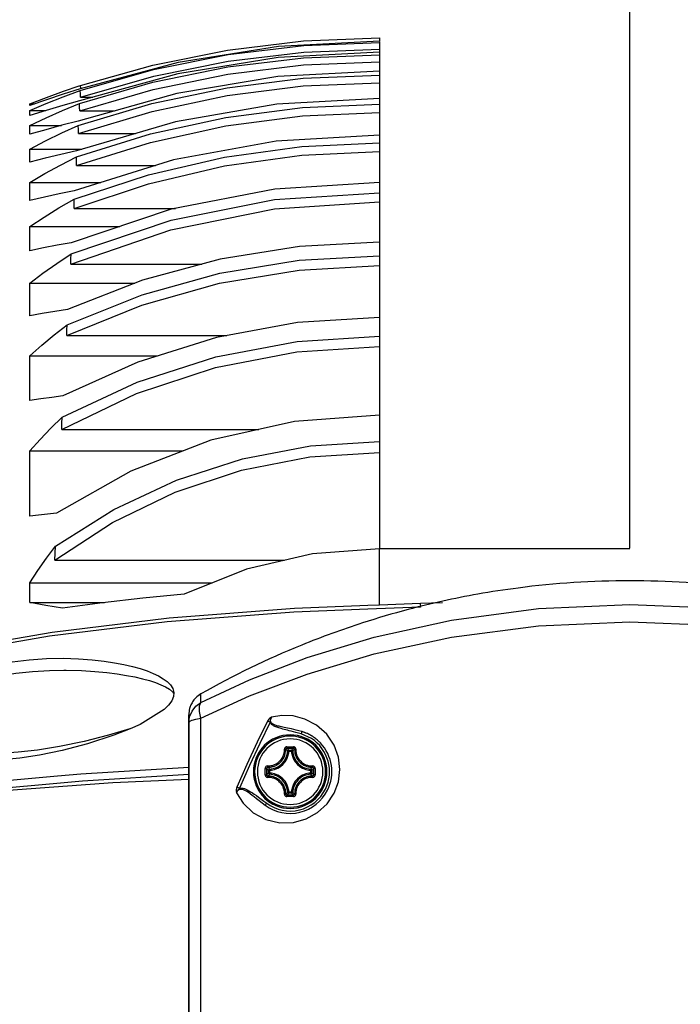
# Model space of a CAD drawing. Extents: x 0 to 297, y 0 to 210.
# Tile 38 of 41: x 222 to 238, y 148 to 173. Entities that reach past the tile are written whole.
import ezdxf

# ---------------------------------------------------------------- set-up
doc = ezdxf.new("R2010")
doc.units = 0
doc.header["$LTSCALE"] = 16.335
doc.header["$MEASUREMENT"] = 0
doc.header["$PDMODE"] = 3
doc.header["$PDSIZE"] = 0.3125
doc.layers.get('0').update_dxf_attribs({"linetype": 'CONTINUOUS'})
doc.layers.get('Defpoints').update_dxf_attribs({"linetype": 'CONTINUOUS'})
doc.styles.get("Standard").update_dxf_attribs({"font": 'txt', "width": 0.7})
doc.dimstyles.get("Standard").update_dxf_attribs({"dimtxt": 0.18, "dimasz": 0.18, "dimexe": 0.18, "dimexo": 0.0625, "dimgap": 0.09, "dimtad": 0, "dimtih": 1, "dimtoh": 1, "dimdec": 4, "dimzin": 0, "dimdsep": 46, "dimtxsty": 'STANDARD', "dimcen": 0.09, "dimadec": 0, "dimazin": 0, "dimtfac": 1, "dimtdec": 4, "dimtofl": 0, "dimtmove": 0, "dimatfit": 3, "dimfxl": 1, "dimtolj": 1, "dimtzin": 0, "dimarcsym": 0})

# ---------------------------------------------------------------- blocks, each defined once
blk = doc.blocks.new('_FILLED')
at = {"color": 0, "linetype": 'ByBlock'}
blk.add_solid([(0, 0), (-1, 0.1429), (-1, -0.1429)], dxfattribs=at)
blk = doc.blocks.new('*D12')
at = {"color": 0, "lineweight": -2}
for p, q in [((237.176, 159.97), (237.176, 181.158)), ((266.219, 159.97), (266.219, 181.158)), ((240.676, 175.812), (247.933, 175.812)), ((262.719, 175.812), (255.463, 175.812))]:
    blk.add_line(p, q, dxfattribs=at)
at = {"layer": 'Defpoints', "color": 0}
for p in [(266.219, 175.812), (237.176, 158.114), (266.219, 158.114)]:
    blk.add_point(p, dxfattribs=at)
at = {"color": 0, "lineweight": -2, "xscale": 3.5, "yscale": 3.5, "zscale": 3.5, "rotation": 180}
blk.add_blockref('_FILLED', (237.176, 175.812), dxfattribs=at)
at = {"color": 0, "lineweight": -2, "xscale": 3.5, "yscale": 3.5, "zscale": 3.5}
blk.add_blockref('_FILLED', (266.219, 175.812), dxfattribs=at)
at = {"color": 0, "insert": (251.698, 175.812), "char_height": 3.5, "attachment_point": 5}
blk.add_mtext('\\A1;96.8', dxfattribs=at)

msp = doc.modelspace()

# ---------------------------------------------------------------- linework, layer by layer
at = {"color": 7, "linetype": 'Continuous'}
for p, q in [((230.87716, 172.79598), (230.87716, 172.71587)), ((230.87716, 172.70027), (230.87716, 172.68327)), ((230.87716, 172.68327), (230.87716, 172.51881)), ((230.87716, 172.51871), (230.87716, 172.44131)), ((230.87716, 172.44132), (230.87716, 172.40868)), ((230.87716, 172.40868), (230.87716, 172.37465)), ((230.87716, 172.37465), (230.87716, 172.19666)), ((230.87716, 172.19659), (230.87716, 171.96569)), ((230.87716, 171.9657), (230.87716, 171.91451)), ((230.87716, 171.91451), (230.87716, 171.86182)), ((230.87716, 171.86182), (230.87716, 171.67033)), ((223.31665, 171.58953), (223.35082, 171.60114)), ((223.35803, 171.52349), (223.35082, 171.60114)), ((230.87716, 171.67027), (230.87716, 171.27658)), ((222.07515, 171.13772), (222.19633, 171.13772)), ((223.35523, 171.31064), (223.65997, 171.31064)), ((230.87716, 171.27658), (230.87716, 171.20424)), ((230.87716, 171.20424), (230.87716, 171.13022)), ((230.87716, 171.13022), (230.87716, 170.92524)), ((222.07515, 170.97321), (222.48215, 170.97321)), ((223.3346, 170.96396), (224.2108, 170.96396)), ((230.87716, 170.92517), (230.87716, 170.35381)), ((222.07515, 170.59765), (222.87206, 170.59765)), ((223.30093, 170.39581), (224.73856, 170.39581)), ((230.87716, 170.35382), (230.87716, 170.25612)), ((230.87716, 170.25612), (230.87716, 170.15673)), ((230.87716, 170.15673), (230.87716, 169.93824)), ((222.07515, 170.00066), (223.25064, 170.00066)), ((223.25064, 170.00066), (223.38865, 170.00066)), ((230.87716, 169.93818), (230.87716, 169.16603)), ((223.25337, 169.58764), (225.23738, 169.58764)), ((222.07515, 169.16371), (223.86682, 169.16371)), ((230.87716, 169.16603), (230.87716, 169.03669)), ((230.87716, 169.03669), (230.87716, 168.90535)), ((230.87716, 168.90535), (230.87716, 168.67335)), ((230.87716, 168.67327), (230.87716, 167.66362)), ((223.1905, 168.50927), (225.74454, 168.50927)), ((222.07515, 168.0566), (224.34139, 168.0566)), ((230.87716, 167.66362), (230.86819, 167.66314)), ((230.87716, 167.66362), (230.87716, 167.49393)), ((230.87716, 167.49393), (230.87716, 167.31849)), ((230.87716, 167.31849), (230.87716, 167.07292)), ((223.11006, 167.11184), (226.4048, 167.11184)), ((230.87716, 167.07287), (230.87716, 165.76384)), ((222.07515, 166.63048), (224.71646, 166.63048)), ((230.87716, 165.76385), (230.87716, 165.53515)), ((230.87716, 165.53515), (230.87716, 165.29721)), ((223.00823, 165.31231), (227.03155, 165.31231)), ((230.87716, 165.29721), (230.87716, 165.03818)), ((230.87716, 165.03808), (230.87716, 163.31215)), ((222.07515, 164.80233), (225.2904, 164.80233)), ((230.87716, 163.31216), (230.87716, 162.98882)), ((222.87789, 162.95318), (227.83761, 162.95318)), ((230.87716, 162.98882), (230.87716, 162.6477)), ((230.87716, 162.6477), (230.87716, 162.3751)), ((222.07515, 162.4147), (225.93665, 162.4147)), ((230.87716, 162.375), (230.87716, 159.95166)), ((237.17716, 159.95166), (230.87716, 159.95166)), ((222.70271, 159.66089), (228.48318, 159.66089)), ((222.07515, 159.09407), (226.66087, 159.09407)), ((222.07515, 158.59979), (223.95176, 158.59979)), ((231.90394, 158.48353), (230.57815, 158.43131)), ((230.87337, 158.53377), (230.58029, 158.52197)), ((231.91033, 158.5755), (230.87337, 158.53377)), ((232.46431, 158.5933), (231.91033, 158.5755)), ((231.91515, 158.48474), (231.91033, 158.57568)), ((226.07716, 155.57015), (226.07716, 155.77879)), ((226.07716, 154.18334), (226.07716, 155.57015)), ((226.07716, 155.57015), (226.07716, 154.18334)), ((222.76913, 154.23898), (223.35758, 154.29241)), ((223.35758, 154.29241), (226.07716, 154.46051)), ((223.40069, 154.11698), (226.07716, 154.28061)), ((226.07716, 113.44717), (226.07716, 154.18334))]:
    msp.add_line(p, q, dxfattribs=at)
at = {"color": 9, "linetype": 'Continuous'}
for p, q in [((226.15518, 155.6383), (226.15897, 155.64041)), ((228.9006, 155.29815), (228.83302, 155.31721)), ((229.16003, 155.18101), (228.9006, 155.29815)), ((228.59345, 154.88948), (228.66087, 154.88948)), ((228.59347, 154.85965), (228.66085, 154.85965)), ((228.08434, 154.31295), (228.08434, 154.38037)), ((228.11417, 154.31297), (228.11417, 154.38035)), ((229.14015, 154.38035), (229.14015, 154.31297)), ((229.16998, 154.38037), (229.16998, 154.31295)), ((228.66087, 153.80383), (228.59345, 153.80383)), ((228.66085, 153.83367), (228.59347, 153.83367)), ((229.71801, 153.7818), (229.73516, 153.80772))]:
    msp.add_line(p, q, dxfattribs=at)
at = {"color": 7, "linetype": 'Continuous'}
for points in [[(223.34207, 171.47958), (225.18633, 172.00429), (227.06589, 172.38114), (228.96735, 172.60772), (230.87716, 172.68328)], [(230.87716, 172.71587), (228.33278, 172.58186), (225.81107, 172.18008), (223.3423, 171.51401)], [(223.35082, 171.60114), (225.16923, 172.11614), (227.04925, 172.49261), (228.96198, 172.72038), (230.87716, 172.79598)], [(223.32455, 171.14842), (225.17184, 171.68288), (227.05562, 172.06682), (228.96208, 172.29767), (230.87716, 172.37465)], [(230.87716, 172.44131), (228.32567, 172.30498), (225.79683, 171.896), (223.32483, 171.21883)], [(223.35523, 171.31064), (225.19668, 171.83719), (227.07087, 172.21498), (228.96763, 172.44318), (230.87716, 172.51871)], [(223.3346, 170.96396), (225.17968, 171.50129), (227.05908, 171.88678), (228.96183, 172.11934), (230.87716, 172.19659)], [(223.29378, 170.59606), (225.14679, 171.14776), (227.03788, 171.54406), (228.95281, 171.78234), (230.87716, 171.86183)], [(230.87716, 171.96569), (228.31356, 171.8252), (225.77444, 171.40387), (223.29464, 170.7062)], [(222.07515, 171.13772), (222.49451, 171.30019), (222.91984, 171.45471), (223.31665, 171.58953)], [(223.30093, 170.39581), (225.15231, 170.95143), (227.0397, 171.34998), (228.95172, 171.59031), (230.87716, 171.67027)], [(223.3423, 171.51401), (222.91474, 171.38158), (222.49226, 171.2419), (222.07515, 171.09506)], [(222.07515, 170.97321), (222.49105, 171.15067), (222.91347, 171.3195), (223.34207, 171.47958)], [(223.35523, 171.31064), (223.3482, 171.39509), (223.34207, 171.47958)], [(223.32483, 171.21883), (222.90364, 171.09999), (222.48699, 170.97476), (222.07515, 170.84319)], [(222.07515, 170.59765), (222.48463, 170.79052), (222.90122, 170.97416), (223.32455, 171.14842)], [(222.07515, 171.09506), (222.07515, 171.12078), (222.07515, 171.13772)], [(223.24899, 169.80412), (225.10941, 170.38198), (227.01125, 170.79725), (228.93907, 171.04691), (230.87716, 171.13023)], [(230.87716, 171.27658), (228.29561, 171.12967), (225.74071, 170.68916), (223.25064, 169.96027)], [(223.3346, 170.96396), (223.32955, 171.05584), (223.32455, 171.14842)], [(222.07515, 170.84319), (222.07515, 170.91269), (222.07515, 170.97321)], [(223.25337, 169.58764), (225.11272, 170.17063), (227.01184, 170.58898), (228.93764, 170.84127), (230.87716, 170.92517)], [(223.29464, 170.7062), (222.88406, 170.60092), (222.47749, 170.49012), (222.07515, 170.37387)], [(222.07515, 170.37387), (222.07515, 170.49046), (222.07515, 170.59765)], [(222.07515, 170.00066), (222.4738, 170.20888), (222.88014, 170.40741), (223.29378, 170.59606)], [(223.30093, 170.39581), (223.29745, 170.49554), (223.29378, 170.59606)], [(230.87716, 170.35381), (228.27131, 170.19761), (225.69544, 169.72933), (223.19263, 168.95517)], [(223.18972, 168.74316), (225.05916, 169.35887), (226.97501, 169.80161), (228.92014, 170.06788), (230.87716, 170.15674)], [(222.07515, 169.67131), (222.07515, 169.84102), (222.07515, 170.00066)], [(223.25064, 169.96027), (222.85527, 169.86854), (222.46338, 169.77221), (222.07515, 169.67131)], [(223.1905, 168.50927), (225.05956, 169.13187), (226.97375, 169.57891), (228.91795, 169.84846), (230.87716, 169.93818)], [(222.07515, 169.16371), (222.45795, 169.38705), (222.84953, 169.60069), (223.24899, 169.80412)], [(223.25337, 169.58764), (223.25112, 169.69544), (223.24899, 169.80412)], [(222.07515, 168.70946), (222.07515, 168.94213), (222.07515, 169.16371)], [(230.87716, 169.16603), (228.23915, 168.9964), (225.63529, 168.48794), (223.11785, 167.64871)], [(223.19263, 168.95517), (222.81713, 168.87697), (222.44459, 168.79506), (222.07515, 168.70946)], [(223.11335, 167.3648), (225.63165, 168.2172), (228.23679, 168.73324), (230.87716, 168.90539)], [(222.07515, 168.0566), (222.43481, 168.29364), (222.80731, 168.52322), (223.18972, 168.74316)], [(223.11006, 167.11184), (225.62745, 167.97565), (228.23422, 168.49881), (230.87716, 168.67327)], [(223.1905, 168.50927), (223.1901, 168.62597), (223.18972, 168.74316)], [(222.07515, 167.44633), (222.07515, 167.75777), (222.07515, 168.0566)], [(223.11785, 167.64871), (222.76782, 167.58408), (222.42021, 167.51661), (222.07515, 167.44633)], [(230.86819, 167.66314), (228.86006, 167.55668), (226.86305, 167.23632), (224.90942, 166.70565), (223.02368, 165.97104)], [(222.07515, 166.63048), (222.40761, 166.88221), (222.75359, 167.12714), (223.11335, 167.3648)], [(223.01544, 165.58681), (224.89959, 166.33838), (226.85501, 166.88127), (228.85577, 167.20903), (230.87716, 167.31852)], [(223.11006, 167.11184), (223.11169, 167.23759), (223.11335, 167.3648)], [(223.00823, 165.31231), (224.89149, 166.07581), (226.84802, 166.62808), (228.8513, 166.9615), (230.87716, 167.07287)], [(222.07515, 165.81199), (222.07515, 166.09143), (222.07515, 166.36429), (222.07515, 166.63048)], [(223.02368, 165.97104), (222.70557, 165.92003), (222.38936, 165.86701), (222.07515, 165.81199)], [(230.87716, 165.76384), (228.81267, 165.63903), (226.77349, 165.26497), (224.7947, 164.6477), (222.90452, 163.79498)], [(222.07515, 164.80233), (222.37553, 165.07086), (222.68888, 165.33248), (223.01544, 165.58681)], [(223.00823, 165.31231), (223.01133, 165.44925), (223.01544, 165.58681)], [(222.89118, 163.25683), (224.77704, 164.13985), (226.75911, 164.78027), (228.80483, 165.16784), (230.87716, 165.29728)], [(222.87789, 162.95318), (224.76223, 163.85488), (226.74686, 164.50929), (228.79804, 164.9058), (230.87716, 165.03808)], [(222.07515, 163.67929), (222.07515, 164.0619), (222.07515, 164.43631), (222.07515, 164.80233)], [(222.90452, 163.79498), (222.62666, 163.75769), (222.35018, 163.71913), (222.07515, 163.67929)], [(222.07515, 162.4147), (222.33452, 162.70237), (222.60649, 162.98318), (222.89118, 163.25683)], [(230.87716, 163.31215), (228.73276, 163.1541), (226.62926, 162.68197), (224.62091, 161.90697), (222.74807, 160.84433)], [(222.87789, 162.95318), (222.88395, 163.10394), (222.89118, 163.25683)], [(222.72551, 160.01637), (224.1869, 160.93864), (225.76414, 161.67717), (227.42454, 162.21406), (229.13832, 162.53898), (230.87716, 162.64778)], [(222.07515, 160.77221), (222.07515, 161.33104), (222.07515, 161.8787), (222.07515, 162.4147)], [(222.70271, 159.66089), (224.15638, 160.60924), (225.73493, 161.37173), (227.40218, 161.9263), (229.1263, 162.2626), (230.87716, 162.375)], [(222.74807, 160.84433), (222.52287, 160.82093), (222.29856, 160.79689), (222.07515, 160.77221)], [(222.07515, 159.09407), (222.27908, 159.40813), (222.49587, 159.71566), (222.72551, 160.01637)], [(222.70271, 159.66089), (222.7134, 159.83881), (222.72551, 160.01637)], [(230.87716, 159.95166), (229.18542, 159.82317), (227.53201, 159.4411), (225.95615, 158.81334)], [(222.07515, 158.59979), (222.07515, 158.8477), (222.07515, 159.09407)], [(225.95615, 158.81334), (224.92414, 158.7132), (223.9034, 158.59415), (222.89587, 158.45643)], [(230.58029, 158.52197), (228.73876, 158.44786), (225.586, 158.20604), (222.64231, 157.84297), (220.10129, 157.40703), (217.96173, 156.93728), (216.55948, 156.56326)], [(222.89587, 158.45643), (222.47952, 158.52692), (222.07515, 158.59979)], [(230.57815, 158.43131), (228.7165, 158.35799), (225.53616, 158.11567), (222.57343, 157.7511), (220.01661, 157.31294), (217.85939, 156.83842), (216.16483, 156.38561)], [(221.63509, 157.10692), (222.06212, 157.16032), (222.49306, 157.19017), (222.91171, 157.19764), (223.30005, 157.18616), (223.64342, 157.16103), (223.94367, 157.1269), (224.20841, 157.08649), (224.4453, 157.04104), (224.65933, 156.99108), (224.85278, 156.93705), (225.02713, 156.87912), (225.1825, 156.81758), (225.3182, 156.75294), (225.43478, 156.68493), (225.53368, 156.61188), (225.61568, 156.52983), (225.67491, 156.43635), (225.6872, 156.40498)], [(219.29742, 155.84666), (219.43381, 155.99855), (219.60764, 156.13889), (219.81089, 156.26667), (220.04458, 156.38474), (220.31097, 156.4942), (220.61074, 156.59411), (220.94483, 156.68325), (221.31699, 156.76042), (221.72193, 156.82235), (222.14535, 156.86597), (222.57264, 156.89037), (222.93285, 156.89666)], [(222.93285, 156.89666), (222.98775, 156.8965), (223.37281, 156.88716), (223.71329, 156.86669), (224.01101, 156.83887), (224.27351, 156.80592), (224.5084, 156.76885), (224.72063, 156.7281), (224.91245, 156.68402), (225.08533, 156.63677), (225.2394, 156.58656), (225.37395, 156.53383), (225.48955, 156.47834), (225.58763, 156.41874)], [(225.6872, 156.40498), (225.70204, 156.33644), (225.69363, 156.23308), (225.64884, 156.12592), (225.56869, 156.017), (225.45886, 155.91077)], [(225.58763, 156.41874), (225.66893, 156.35179), (225.70001, 156.31144)], [(224.59841, 155.4197), (224.1909, 155.26336), (223.52582, 155.04536), (222.89235, 154.87982), (222.32313, 154.76269), (221.82483, 154.68654), (221.38208, 154.64223), (220.9806, 154.62477), (220.61508, 154.63185), (220.29185, 154.66161), (220.00307, 154.71298), (219.74277, 154.78771), (219.5107, 154.88938), (219.31873, 155.01802), (219.17741, 155.17041), (219.09131, 155.34796), (219.06863, 155.54896), (219.10934, 155.74335), (219.18982, 155.91138)], [(225.45886, 155.91077), (224.85354, 155.53646), (224.59841, 155.4197)], [(224.59636, 155.42635), (224.05787, 155.26061), (223.44343, 155.10462), (222.8214, 154.978), (222.27067, 154.89086), (221.78358, 154.83515), (221.35008, 154.80501), (220.99548, 154.79666)], [(216.03393, 153.43086), (218.0421, 153.73607), (220.45284, 154.02866), (222.76913, 154.23898)], [(216.1698, 153.26679), (218.13917, 153.56559), (220.52348, 153.85608), (223.40069, 154.11698)], [(216.58071, 153.26138), (218.97953, 153.60529), (221.53645, 153.87904), (224.16579, 154.07315), (226.07716, 154.15472)], [(226.07716, 154.18334), (226.07716, 148.99592), (226.07716, 142.35096), (226.07716, 135.66007), (226.07716, 128.94822), (226.07716, 122.24048), (226.07716, 115.56187), (226.07716, 113.44717)]]:
    msp.add_lwpolyline(points, dxfattribs=at)
at = {"color": 9, "linetype": 'Continuous'}
for points in [[(230.87716, 158.53392), (230.87716, 159.20195), (230.87716, 159.95166)], [(226.38139, 156.08691), (227.60564, 156.65751), (229.05347, 157.21658), (230.74314, 157.73025), (232.68788, 158.15745), (234.87829, 158.44814), (237.17594, 158.5499)], [(237.17594, 158.5499), (239.25971, 158.46646), (241.1649, 158.24125), (242.87118, 157.9125), (244.39237, 157.5102), (245.72434, 157.06509), (246.88976, 156.59658), (247.97294, 156.08691)], [(226.38139, 155.69141), (227.60567, 156.25232), (229.05349, 156.802), (230.74314, 157.30717), (232.68789, 157.7274), (234.8783, 158.0134), (237.17594, 158.11352)], [(237.17594, 158.11352), (239.2597, 158.03141), (241.16489, 157.80984), (242.87118, 157.48644), (244.39234, 157.09076), (245.72433, 156.65303), (246.88983, 156.19238), (247.97294, 155.69141)], [(226.38139, 156.08691), (226.38139, 156.24839), (226.38139, 156.30082)], [(226.07716, 155.57015), (226.09794, 155.72512), (226.15897, 155.86955), (226.25572, 155.99291), (226.38139, 156.08691)], [(226.38139, 155.69141), (226.34296, 155.86206), (226.34297, 155.99917), (226.38139, 156.08691)], [(229.73516, 153.80772), (229.83939, 154.09246), (229.8771, 154.39796), (229.84247, 154.71085), (229.73213, 155.01434), (229.54637, 155.29013), (229.2936, 155.51621), (228.99964, 155.67058), (228.70079, 155.74699), (228.41983, 155.75728), (228.15867, 155.71489)], [(226.07716, 155.57015), (226.09794, 155.60652), (226.15518, 155.6383)], [(226.15897, 155.64041), (226.25572, 155.66935), (226.38139, 155.69141)], [(226.38139, 108.83705), (226.38139, 115.49305), (226.38139, 122.20339), (226.38139, 128.94301), (226.38139, 135.68674), (226.38139, 142.40942), (226.38139, 149.08596), (226.38139, 155.69141)], [(228.05912, 155.61991), (227.79608, 155.08419), (227.53864, 154.53045), (227.2867, 153.95808)], [(228.12159, 155.58861), (227.86034, 155.05366), (227.60466, 154.50074), (227.35444, 153.92922)], [(228.15867, 155.71489), (228.13277, 155.69909), (228.10954, 155.68198), (228.08929, 155.66303), (228.07242, 155.64218), (228.05912, 155.61991)], [(228.12157, 155.58857), (228.10001, 155.59939), (228.07901, 155.60993), (228.05912, 155.61991)], [(228.15868, 155.7149), (228.13706, 155.67703), (228.12524, 155.64158), (228.12127, 155.61217), (228.12157, 155.58859)], [(228.83302, 155.31721), (228.76976, 155.33443), (228.71052, 155.35005), (228.65541, 155.3642), (228.60451, 155.37706), (228.55771, 155.38879), (228.5147, 155.39961), (228.47512, 155.40973), (228.43861, 155.41931), (228.40481, 155.42853), (228.37334, 155.43755), (228.34391, 155.44651), (228.31635, 155.45552), (228.29064, 155.46466), (228.26679, 155.47396), (228.2448, 155.48346), (228.22465, 155.49319), (228.20632, 155.50318), (228.18978, 155.51343), (228.17494, 155.524), (228.16165, 155.53498), (228.14973, 155.5466), (228.13903, 155.55917), (228.12953, 155.57311), (228.12159, 155.58861)], [(228.91717, 155.35581), (228.84725, 155.37523), (228.78181, 155.3922), (228.7206, 155.40707), (228.66378, 155.42008), (228.6115, 155.43148), (228.5636, 155.44154), (228.51976, 155.45056), (228.47956, 155.45877), (228.44263, 155.46639), (228.40856, 155.47362), (228.37695, 155.48063), (228.34751, 155.48757), (228.32011, 155.49455), (228.29474, 155.50164), (228.27141, 155.5089), (228.25009, 155.51639), (228.23076, 155.52413), (228.21338, 155.53216), (228.19789, 155.5405), (228.18415, 155.54922), (228.17197, 155.55846), (228.16119, 155.56846), (228.15171, 155.57956), (228.14364, 155.59222), (228.13737, 155.6069), (228.13358, 155.62398), (228.13314, 155.64365), (228.13689, 155.66574), (228.14533, 155.68965), (228.15867, 155.71489)], [(228.91717, 155.35581), (228.91495, 155.34809), (228.90888, 155.32698), (228.9006, 155.29815)], [(228.06299, 154.49011), (228.09669, 154.49047), (228.12672, 154.49314), (228.15316, 154.49737), (228.17643, 154.50258), (228.19742, 154.50853), (228.21714, 154.51526), (228.23656, 154.523), (228.25654, 154.53222), (228.27787, 154.54356), (228.30122, 154.55794), (228.32657, 154.57618), (228.35256, 154.59824), (228.37807, 154.62398), (228.40265, 154.65382), (228.42534, 154.68756), (228.44513, 154.72461), (228.46159, 154.76517), (228.47429, 154.81021), (228.4821, 154.86006), (228.48377, 154.91117)], [(228.06653, 154.45906), (228.1024, 154.4594), (228.1344, 154.46221), (228.16258, 154.46668), (228.18739, 154.47222), (228.20976, 154.47854), (228.23079, 154.48569), (228.25149, 154.49394), (228.27279, 154.50375), (228.29553, 154.51583), (228.32042, 154.53113), (228.34745, 154.55057), (228.37517, 154.57409), (228.40237, 154.60153), (228.42859, 154.63337), (228.45276, 154.66935), (228.47384, 154.70885), (228.49135, 154.75208), (228.50484, 154.8001), (228.51312, 154.85324), (228.51476, 154.90729)], [(228.48371, 154.91078), (228.49262, 154.9109), (228.50086, 154.91055), (228.50767, 154.90978), (228.51244, 154.90866), (228.51476, 154.90729)], [(228.54482, 154.97295), (228.53464, 154.97207), (228.52369, 154.96917), (228.51229, 154.9636), (228.50125, 154.95482), (228.49181, 154.94255), (228.48556, 154.92737), (228.48377, 154.91117)], [(228.54554, 154.93763), (228.53592, 154.93618), (228.5272, 154.93183), (228.52035, 154.92504), (228.51607, 154.91655), (228.51476, 154.90729)], [(228.56366, 154.86123), (228.54744, 154.87706), (228.53116, 154.8924), (228.51476, 154.90729)], [(228.54482, 154.97295), (228.62714, 154.97305), (228.7095, 154.97295)], [(228.54482, 154.97294), (228.54483, 154.96309), (228.54493, 154.95371), (228.5451, 154.94582), (228.5453, 154.94025), (228.54554, 154.93763)], [(228.54554, 154.93763), (228.62716, 154.93773), (228.70879, 154.93763)], [(228.59345, 154.88948), (228.57759, 154.90595), (228.56163, 154.92199), (228.54554, 154.93763)], [(228.59345, 154.88948), (228.58459, 154.88804), (228.57653, 154.88405), (228.56999, 154.87785), (228.56557, 154.87001), (228.56366, 154.86124)], [(228.59345, 154.85965), (228.58478, 154.86011), (228.57684, 154.86053), (228.57034, 154.86088), (228.56581, 154.86112), (228.56366, 154.86124)], [(228.59345, 154.85965), (228.59345, 154.86834), (228.59345, 154.87628), (228.59345, 154.88279), (228.59345, 154.88733), (228.59345, 154.88948)], [(228.66087, 154.88948), (228.67673, 154.90595), (228.69269, 154.92199), (228.70879, 154.93763)], [(228.66087, 154.85965), (228.66087, 154.86834), (228.66087, 154.87628), (228.66087, 154.88279), (228.66087, 154.88733), (228.66087, 154.88948)], [(228.69066, 154.86124), (228.68876, 154.87001), (228.68433, 154.87785), (228.6778, 154.88405), (228.66973, 154.88804), (228.66087, 154.88948)], [(228.66087, 154.85965), (228.66955, 154.86011), (228.67748, 154.86053), (228.68399, 154.86088), (228.68851, 154.86112), (228.69066, 154.86124)], [(228.69066, 154.86123), (228.70688, 154.87706), (228.72317, 154.8924), (228.73956, 154.90729)], [(228.7095, 154.97294), (228.70953, 154.96309), (228.70943, 154.95371), (228.70925, 154.94582), (228.70903, 154.94025), (228.70878, 154.93763)], [(228.73956, 154.90729), (228.73825, 154.91655), (228.73398, 154.92504), (228.72712, 154.93183), (228.71841, 154.93618), (228.70878, 154.93763)], [(228.77056, 154.91117), (228.76878, 154.92731), (228.76257, 154.94245), (228.75315, 154.95473), (228.74213, 154.96354), (228.7307, 154.96914), (228.71974, 154.97206), (228.7095, 154.97295)], [(228.77062, 154.91078), (228.7617, 154.91089), (228.75347, 154.91054), (228.74666, 154.90977), (228.74188, 154.90866), (228.73956, 154.90729)], [(228.73956, 154.90729), (228.741, 154.8555), (228.74848, 154.80477), (228.76078, 154.75863), (228.77678, 154.71697), (228.79605, 154.67877), (228.81829, 154.64365), (228.84273, 154.61205), (228.86836, 154.5844), (228.8946, 154.5605), (228.92079, 154.54017), (228.94566, 154.52361), (228.96841, 154.51051), (228.98944, 154.49994), (229.00946, 154.49116), (229.02921, 154.48365), (229.04953, 154.47703), (229.07132, 154.47113), (229.09553, 154.46597), (229.12293, 154.46184), (229.1537, 154.45931), (229.18779, 154.45906)], [(228.77056, 154.91117), (228.77203, 154.86218), (228.7791, 154.81458), (228.79067, 154.7713), (228.80571, 154.73222), (228.82382, 154.69638), (228.84469, 154.66345), (228.86759, 154.63385), (228.89162, 154.60793), (228.91621, 154.58552), (228.94077, 154.56645), (228.96412, 154.55089), (228.98547, 154.53857), (229.0052, 154.52865), (229.02397, 154.5204), (229.0425, 154.51333), (229.06156, 154.50711), (229.082, 154.50156), (229.10471, 154.4967), (229.13042, 154.4928), (229.1593, 154.49039), (229.19126, 154.49011)], [(228.00077, 154.34666), (228.0008, 154.38794), (228.00087, 154.429)], [(228.00087, 154.26431), (228.0008, 154.30537), (228.00077, 154.34666)], [(228.06299, 154.49011), (228.04651, 154.48827), (228.03137, 154.48206), (228.01909, 154.47265), (228.01028, 154.46162), (228.00468, 154.45019), (228.00175, 154.43924), (228.00087, 154.429)], [(228.00087, 154.429), (228.01073, 154.42896), (228.02011, 154.42887), (228.028, 154.42871), (228.03356, 154.42851), (228.03619, 154.42828)], [(228.00087, 154.26431), (228.01073, 154.26434), (228.02011, 154.26443), (228.028, 154.26459), (228.03356, 154.2648), (228.03619, 154.26503)], [(228.00087, 154.26431), (228.00175, 154.25413), (228.00465, 154.24319), (228.01022, 154.23179), (228.019, 154.22075), (228.03127, 154.21131), (228.04645, 154.20506), (228.06306, 154.2032)], [(228.03609, 154.34666), (228.03611, 154.38742), (228.03619, 154.42828)], [(228.03619, 154.26503), (228.03611, 154.3059), (228.03609, 154.34666)], [(228.06653, 154.45906), (228.05727, 154.45775), (228.04878, 154.45347), (228.04199, 154.44662), (228.03764, 154.4379), (228.03619, 154.42828)], [(228.08434, 154.38037), (228.06787, 154.39623), (228.05183, 154.41219), (228.03619, 154.42828)], [(228.08434, 154.31295), (228.06787, 154.29709), (228.05183, 154.28113), (228.03619, 154.26503)], [(228.03619, 154.26503), (228.03764, 154.25541), (228.04199, 154.2467), (228.04878, 154.23984), (228.05727, 154.23557), (228.06653, 154.23426)], [(228.06304, 154.49011), (228.06293, 154.48119), (228.06328, 154.47296), (228.06405, 154.46615), (228.06516, 154.46137), (228.06653, 154.45906)], [(228.11259, 154.41016), (228.09676, 154.42638), (228.08142, 154.44266), (228.06653, 154.45906)], [(228.11259, 154.28316), (228.09676, 154.26694), (228.08142, 154.25065), (228.06653, 154.23426)], [(228.11258, 154.41016), (228.10381, 154.40825), (228.09597, 154.40383), (228.08977, 154.39729), (228.08577, 154.38923), (228.08434, 154.38037)], [(228.11417, 154.38037), (228.10548, 154.38037), (228.09754, 154.38037), (228.09102, 154.38037), (228.08649, 154.38037), (228.08434, 154.38037)], [(228.08434, 154.31295), (228.08574, 154.30418), (228.08971, 154.29611), (228.09593, 154.28952), (228.10378, 154.28508), (228.11258, 154.28316)], [(228.11417, 154.31295), (228.1055, 154.31295), (228.09757, 154.31295), (228.09106, 154.31295), (228.08652, 154.31295), (228.08434, 154.31295)], [(228.11417, 154.38037), (228.11371, 154.38904), (228.11329, 154.39698), (228.11294, 154.40348), (228.1127, 154.40801), (228.11258, 154.41016)], [(228.11417, 154.31295), (228.11371, 154.30435), (228.11329, 154.29641), (228.11294, 154.28989), (228.1127, 154.28534), (228.11258, 154.28316)], [(229.14015, 154.38037), (229.14061, 154.38896), (229.14103, 154.3969), (229.14138, 154.40342), (229.14162, 154.40797), (229.14174, 154.41016)], [(229.14015, 154.38037), (229.14882, 154.38037), (229.15675, 154.38037), (229.16326, 154.38037), (229.16781, 154.38037), (229.16998, 154.38037)], [(229.14015, 154.31295), (229.14061, 154.30435), (229.14103, 154.29641), (229.14138, 154.28989), (229.14162, 154.28534), (229.14174, 154.28316)], [(229.14015, 154.31295), (229.14882, 154.31295), (229.15675, 154.31295), (229.16326, 154.31295), (229.16781, 154.31295), (229.16998, 154.31295)], [(229.14174, 154.41016), (229.15757, 154.42638), (229.17291, 154.44266), (229.18779, 154.45906)], [(229.16998, 154.38037), (229.16858, 154.38913), (229.16461, 154.3972), (229.1584, 154.4038), (229.15054, 154.40824), (229.14174, 154.41016)], [(229.14174, 154.28316), (229.15054, 154.28508), (229.1584, 154.28952), (229.16461, 154.29611), (229.16858, 154.30418), (229.16998, 154.31295)], [(229.14174, 154.28316), (229.15757, 154.26694), (229.17291, 154.25065), (229.18779, 154.23426)], [(229.16998, 154.38037), (229.18645, 154.39623), (229.20249, 154.41219), (229.21813, 154.42828)], [(229.16998, 154.31295), (229.18645, 154.29709), (229.20249, 154.28113), (229.21813, 154.26503)], [(229.19129, 154.49011), (229.19139, 154.48119), (229.19105, 154.47296), (229.19028, 154.46615), (229.18916, 154.46137), (229.18779, 154.45906)], [(229.21813, 154.42828), (229.21668, 154.4379), (229.21234, 154.44662), (229.20555, 154.45347), (229.19706, 154.45775), (229.18779, 154.45906)], [(229.18779, 154.23426), (229.19706, 154.23557), (229.20555, 154.23984), (229.21234, 154.2467), (229.21668, 154.25541), (229.21813, 154.26503)], [(229.19117, 154.20319), (229.20778, 154.20503), (229.22291, 154.21122), (229.2352, 154.22062), (229.24402, 154.23165), (229.24963, 154.24309), (229.25256, 154.25406), (229.25345, 154.26431)], [(229.25345, 154.42901), (229.25258, 154.43918), (229.24967, 154.45013), (229.2441, 154.46153), (229.23532, 154.47257), (229.22305, 154.48201), (229.20787, 154.48826), (229.19126, 154.49011)], [(229.25345, 154.429), (229.2436, 154.42898), (229.23422, 154.42889), (229.22632, 154.42872), (229.22076, 154.42852), (229.21813, 154.42828)], [(229.21813, 154.42828), (229.21821, 154.38742), (229.21824, 154.34666)], [(229.21824, 154.34666), (229.21821, 154.3059), (229.21813, 154.26503)], [(229.25345, 154.26431), (229.2436, 154.26436), (229.23422, 154.26445), (229.22632, 154.2646), (229.22076, 154.26481), (229.21813, 154.26503)], [(229.25345, 154.42901), (229.25353, 154.38794), (229.25355, 154.34666)], [(229.25355, 154.34666), (229.25353, 154.30537), (229.25345, 154.26431)], [(228.06304, 154.2032), (228.06293, 154.21212), (228.06328, 154.22035), (228.06404, 154.22716), (228.06516, 154.23194), (228.06653, 154.23426)], [(228.48376, 153.78214), (228.4823, 153.83113), (228.47523, 153.87873), (228.46365, 153.92201), (228.44861, 153.96109), (228.4305, 153.99693), (228.40964, 154.02986), (228.38673, 154.05947), (228.3627, 154.08538), (228.33811, 154.1078), (228.31355, 154.12687), (228.2902, 154.14243), (228.26886, 154.15474), (228.24912, 154.16467), (228.23035, 154.17292), (228.21183, 154.17998), (228.19277, 154.18621), (228.17232, 154.19176), (228.14962, 154.19662), (228.12391, 154.20052), (228.09503, 154.20293), (228.06306, 154.2032)], [(228.51476, 153.78603), (228.51332, 153.83781), (228.50584, 153.88855), (228.49354, 153.93469), (228.47755, 153.97634), (228.45827, 154.01455), (228.43603, 154.04967), (228.41159, 154.08127), (228.38596, 154.10892), (228.35973, 154.13282), (228.33354, 154.15314), (228.30866, 154.1697), (228.28592, 154.18281), (228.26488, 154.19337), (228.24487, 154.20215), (228.22512, 154.20967), (228.2048, 154.21629), (228.183, 154.22219), (228.1588, 154.22734), (228.13139, 154.23147), (228.10062, 154.23401), (228.06653, 154.23426)], [(229.18779, 154.23426), (229.15356, 154.234), (229.12281, 154.23146), (229.09556, 154.22735), (229.07147, 154.22222), (229.04975, 154.21635), (229.02948, 154.20977), (229.00977, 154.20228), (228.98978, 154.19353), (228.96876, 154.183), (228.94602, 154.16992), (228.92118, 154.15343), (228.89498, 154.13314), (228.8687, 154.10925), (228.84304, 154.08164), (228.81856, 154.05005), (228.79624, 154.01487), (228.77686, 153.97652), (228.76077, 153.93466), (228.74844, 153.88835), (228.74098, 153.83753), (228.73956, 153.78603)], [(229.19117, 154.20319), (229.15917, 154.20292), (229.13031, 154.2005), (229.10474, 154.19662), (229.08214, 154.19179), (229.06177, 154.18627), (229.04276, 154.18007), (229.02427, 154.17304), (229.00552, 154.16482), (228.9858, 154.15492), (228.96446, 154.14264), (228.94115, 154.12714), (228.91658, 154.10811), (228.89195, 154.0857), (228.8679, 154.05983), (228.84495, 154.03024), (228.824, 153.99725), (228.80579, 153.96127), (228.79066, 153.92199), (228.77906, 153.87855), (228.772, 153.83087), (228.77058, 153.78218)], [(229.19129, 154.2032), (229.19139, 154.21212), (229.19104, 154.22035), (229.19028, 154.22716), (229.18916, 154.23194), (229.18779, 154.23426)], [(227.2867, 153.95808), (227.27933, 153.93791), (227.27397, 153.91575), (227.27111, 153.89191), (227.27089, 153.86682), (227.27315, 153.84073), (227.27752, 153.81349)], [(227.2775, 153.8136), (227.28287, 153.82807), (227.28906, 153.84176), (227.29652, 153.85525), (227.30563, 153.86849), (227.31698, 153.88133), (227.33146, 153.89333), (227.3501, 153.90343), (227.37351, 153.90974), (227.40106, 153.91043), (227.43139, 153.90489), (227.46383, 153.89352), (227.4987, 153.87668), (227.53641, 153.85455), (227.57729, 153.82738), (227.62161, 153.79545), (227.66979, 153.75899), (227.72271, 153.71788), (227.78181, 153.67157), (227.8479, 153.62003), (227.92087, 153.564), (228.00118, 153.50366)], [(227.27752, 153.81349), (227.44708, 153.5511), (227.69902, 153.31463), (228.01901, 153.14248), (228.3666, 153.06066), (228.71106, 153.06864), (229.03288, 153.15733), (229.3182, 153.31659), (229.55593, 153.53683), (229.71801, 153.7818)], [(227.35443, 153.92922), (227.34014, 153.91787), (227.32419, 153.90222), (227.30695, 153.88016), (227.29061, 153.85049), (227.27757, 153.81377)], [(227.35443, 153.92922), (227.33095, 153.93923), (227.30815, 153.94894), (227.2867, 153.95808)], [(227.35444, 153.92922), (227.3814, 153.9346), (227.41133, 153.93512), (227.44318, 153.93067), (227.47664, 153.92156), (227.51192, 153.90807), (227.54932, 153.89036), (227.58904, 153.8686), (227.63127, 153.84297), (227.67623, 153.81363), (227.7244, 153.78057), (227.77663, 153.74347), (227.83383, 153.70193), (227.89633, 153.65598), (227.96392, 153.60599), (228.03695, 153.55183)], [(228.48371, 153.78253), (228.49263, 153.78243), (228.50086, 153.78278), (228.50767, 153.78354), (228.51244, 153.78466), (228.51476, 153.78603)], [(228.48376, 153.78214), (228.48555, 153.76601), (228.49176, 153.75086), (228.50117, 153.73858), (228.5122, 153.72977), (228.52363, 153.72417), (228.53458, 153.72125), (228.54482, 153.72037)], [(228.56366, 153.83208), (228.54744, 153.81625), (228.53116, 153.80091), (228.51476, 153.78603)], [(228.51476, 153.78603), (228.51607, 153.77676), (228.52035, 153.76827), (228.5272, 153.76148), (228.53592, 153.75714), (228.54554, 153.75569)], [(228.59345, 153.80383), (228.57759, 153.78737), (228.56163, 153.77133), (228.54554, 153.75569)], [(228.59345, 153.83367), (228.58478, 153.83321), (228.57684, 153.83278), (228.57034, 153.83244), (228.56581, 153.8322), (228.56366, 153.83208)], [(228.56366, 153.83208), (228.56557, 153.82331), (228.56999, 153.81547), (228.57653, 153.80927), (228.58459, 153.80527), (228.59345, 153.80383)], [(228.59345, 153.83367), (228.59345, 153.82498), (228.59345, 153.81704), (228.59345, 153.81052), (228.59345, 153.80599), (228.59345, 153.80383)], [(228.66087, 153.83367), (228.66947, 153.83321), (228.6774, 153.83279), (228.68393, 153.83244), (228.68848, 153.8322), (228.69066, 153.83208)], [(228.66087, 153.83367), (228.66087, 153.825), (228.66087, 153.81707), (228.66087, 153.81055), (228.66087, 153.80601), (228.66087, 153.80383)], [(228.66087, 153.80383), (228.66964, 153.80524), (228.67771, 153.80921), (228.6843, 153.81542), (228.68874, 153.82328), (228.69066, 153.83208)], [(228.66087, 153.80383), (228.67673, 153.78737), (228.69269, 153.77133), (228.70879, 153.75569)], [(228.69066, 153.83208), (228.70688, 153.81625), (228.72317, 153.80091), (228.73956, 153.78603)], [(228.70878, 153.75569), (228.71841, 153.75714), (228.72712, 153.76148), (228.73398, 153.76827), (228.73825, 153.77676), (228.73956, 153.78603)], [(228.7095, 153.72037), (228.7197, 153.72124), (228.73065, 153.72416), (228.74206, 153.72974), (228.7531, 153.73853), (228.76253, 153.7508), (228.76877, 153.76597), (228.77058, 153.78218)], [(228.77062, 153.78253), (228.7617, 153.78241), (228.75347, 153.78276), (228.74666, 153.78353), (228.74188, 153.78466), (228.73956, 153.78603)], [(228.00118, 153.50366), (228.00597, 153.51012), (228.01906, 153.52775), (228.03695, 153.55183)], [(228.54482, 153.72037), (228.5448, 153.73022), (228.5449, 153.7396), (228.54507, 153.7475), (228.54529, 153.75306), (228.54554, 153.75569)], [(228.7095, 153.72037), (228.62714, 153.72027), (228.54482, 153.72037)], [(228.70879, 153.75569), (228.62716, 153.75558), (228.54554, 153.75569)], [(228.7095, 153.72037), (228.70949, 153.73022), (228.70939, 153.7396), (228.70923, 153.7475), (228.70902, 153.75306), (228.70878, 153.75569)]]:
    msp.add_lwpolyline(points, dxfattribs=at)
at = {"color": 7, "linetype": 'Continuous'}
for centre, radius, start, end in [((237.17716, 137.24666), 21.9, 97.386923, 100.067506), ((237.17716, 137.24666), 21.9, 97.386915, 100.066351), ((237.17716, 137.24666), 21.9, 90, 97.386923), ((237.17716, 137.24666), 21.9, 90, 97.386915), ((237.17716, 137.24666), 21.9, 82.613086, 90), ((237.17716, 137.24666), 21.9, 82.613077, 90), ((237.17716, 137.24666), 21.9, 100.066351, 104.773065), ((237.17716, 137.24666), 21.9, 100.067506, 104.77308), ((237.17716, 137.24666), 21.9, 104.773065, 107.893406), ((237.17716, 137.24666), 21.9, 104.77308, 107.893169), ((237.17716, 137.24666), 21.9, 107.893169, 112.158889), ((237.17716, 137.24666), 21.9, 107.893406, 112.158878), ((237.17716, 137.24666), 21.9, 112.158878, 119.535172), ((237.17716, 137.24666), 21.9, 112.158889, 119.535172), ((226.67716, 155.77879), 0.6, 119.535172, 134.651385), ((226.67716, 155.77879), 0.6, 119.535172, 131.921926), ((226.67716, 155.77879), 0.6, 155.529995, 164.883819), ((226.67716, 155.77879), 0.6, 155.539838, 164.883819), ((226.67716, 155.77879), 0.6, 149.767602, 155.539838), ((226.67716, 155.77879), 0.6, 149.767602, 155.529995), ((226.67716, 155.77879), 0.6, 138.807727, 149.767602), ((226.67716, 155.77879), 0.6, 138.823502, 149.767602), ((226.67716, 155.77879), 0.6, 134.651385, 138.823502), ((226.67716, 155.77879), 0.6, 134.651385, 138.807727), ((226.67716, 155.77879), 0.6, 131.921926, 134.651385), ((226.67716, 155.77879), 0.6, 164.883819, 180), ((226.67716, 155.77879), 0.6, 164.883819, 180), ((228.62716, 154.34666), 0.92452, 0, 180), ((228.62716, 154.34666), 1.05, 61.447427, 73.966553), ((228.62716, 154.34666), 1.05, 73.48901, 73.966553), ((228.62716, 154.34666), 1.05, 57.901078, 73.48901), ((228.62716, 154.34666), 1.05, 57.339676, 61.447427), ((228.62716, 154.34666), 1.05, 54.176761, 57.339676), ((228.62716, 154.34666), 1.05, 48.327282, 54.176761), ((228.62716, 154.34666), 1.05, 43.43956, 48.327282), ((228.62716, 154.34666), 1.05, 333.668238, 43.43956), ((228.62716, 154.34666), 0.92452, 180, 0), ((228.62716, 154.34666), 1.05, 233.403398, 333.668238), ((228.62716, 154.34666), 1.05, 233.403398, 233.880918)]:
    msp.add_arc(centre, radius, start, end, dxfattribs=at)
at = {"color": 9, "linetype": 'Continuous'}
for centre, radius, start, end in [((228.62716, 154.34666), 0.92429, 1.881484, 178.118052), ((228.62716, 154.34666), 0.89328, 0, 180), ((228.62716, 154.34666), 0.82529, 0, 180), ((228.62716, 154.34666), 0.99, 333.68541, 57.435138), ((228.08716, 154.88666), 0.50701, 277.594472, 352.353599), ((228.08716, 154.88666), 0.47718, 278.718529, 351.882328), ((228.08716, 154.88666), 0.47718, 351.882328, 356.945713), ((228.08716, 154.88666), 0.50701, 352.353599, 356.946114), ((229.16716, 154.88666), 0.50701, 183.053897, 187.646923), ((229.16716, 154.88666), 0.50701, 187.646923, 262.406096), ((229.16716, 154.88666), 0.47718, 183.054286, 188.118003), ((229.16716, 154.88666), 0.47718, 188.118003, 261.281808), ((228.62716, 154.34666), 0.92429, 178.118052, 180), ((228.62716, 154.34666), 0.92429, 180, 181.881484), ((228.62716, 154.34666), 0.92429, 181.881484, 358.118052), ((228.62716, 154.34666), 0.89328, 180, 0), ((228.62716, 154.34666), 0.82529, 180, 0), ((228.08716, 154.88666), 0.47718, 273.05424, 278.718529), ((228.08716, 153.80666), 0.47718, 81.281806, 86.945756), ((228.08716, 154.88666), 0.50701, 273.053896, 277.594472), ((228.08716, 153.80666), 0.50701, 82.406103, 86.946115), ((228.08716, 153.80666), 0.50701, 7.646937, 82.406103), ((228.08716, 153.80666), 0.47718, 8.118012, 81.281806), ((229.16716, 153.80666), 0.50701, 97.594226, 172.353359), ((229.16716, 153.80666), 0.47718, 98.718475, 171.882275), ((229.16716, 154.88666), 0.47718, 261.281808, 266.945714), ((229.16716, 153.80666), 0.47718, 93.054286, 98.718475), ((229.16716, 154.88666), 0.50701, 262.406096, 266.946115), ((229.16716, 153.80666), 0.50701, 93.053889, 97.594226), ((228.62716, 154.34666), 0.92429, 0, 1.881484), ((228.62716, 154.34666), 0.92429, 358.118052, 0), ((228.62716, 154.34666), 0.99, 233.403386, 333.68541), ((228.08716, 153.80666), 0.47718, 3.05424, 8.118012), ((228.08716, 153.80666), 0.50701, 3.053895, 7.646937), ((229.16716, 153.80666), 0.50701, 172.353359, 176.946109), ((229.16716, 153.80666), 0.47718, 171.882275, 176.945713)]:
    msp.add_arc(centre, radius, start, end, dxfattribs=at)

# ---------------------------------------------------------------- dimensions: what is measured, and where the dimension line sits
at = {"color": 2}
dim = msp.add_linear_dim(base=(266.21926, 175.81233), p1=(237.17594, 158.11352), p2=(266.21926, 158.11352), dimstyle='Standard', override={"dimtxt": 3.5, "dimasz": 3.5, "dimexe": 5.346, "dimexo": 1.85625, "dimdec": 1, "dimlfac": 3.333333, "dimblk": '_FILLED', "dimcen": 2.673, "dimldrblk": '_FILLED'}, dxfattribs=at)
dim.commit()
dim.dimension.update_dxf_attribs({"geometry": '*D12', "text_midpoint": (251.6976, 175.81233)})

doc.saveas('drawing.dxf')
